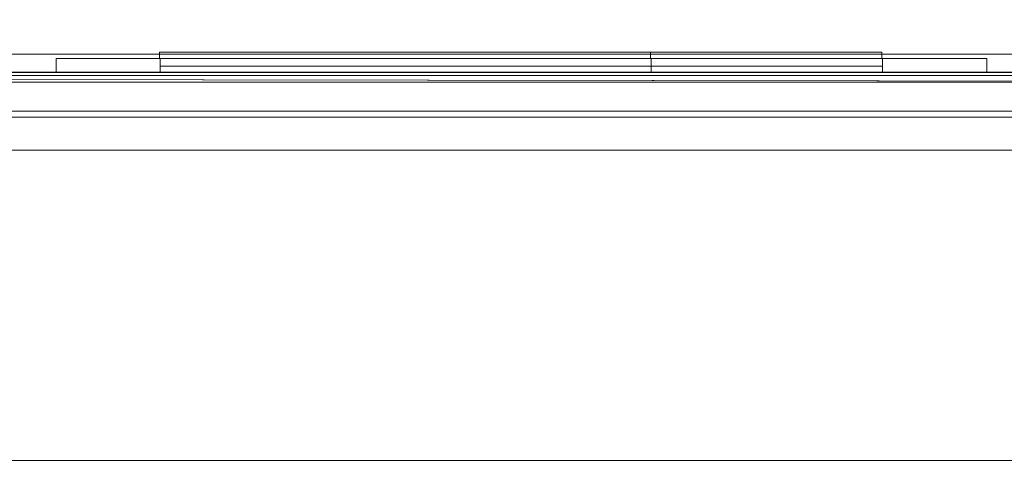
# Model space of a CAD drawing. Header units: inches. Extents: x 813 to 1305, y 19 to 194.
# Tile 215 of 256: x 1161.12 to 1167.46, y 104.09 to 107.07. Entities that reach past the tile are written whole.
import ezdxf

# ---------------------------------------------------------------- set-up
doc = ezdxf.new("R2010")
doc.units = ezdxf.units.IN
doc.header["$MEASUREMENT"] = 0
for name, color, linetype, true_color in [('CET color Grey2', 7, 'Continuous', 0x060606), ('CET color Grey98', 7, 'Continuous', 0xfafafa), ('CET color NavajoWhite4', 7, 'Continuous', 0x81775f)]:
    doc.layers.add(name, color=color, linetype=linetype, true_color=true_color)
doc.layers.add('CET Default', color=7, linetype='Continuous')

# ---------------------------------------------------------------- blocks, each defined once
blk = doc.blocks.new('*C217')
at = {"layer": 'CET color Grey98', "linetype": 'Continuous', "lineweight": 0}
for points, invisible_edges in [([(0.1181, -0.1181, 29), (84, 0, 28.8819), (0, 0, 28.8819), (0.1181, -0.1181, 29)], 9), ([(0, 0, 28.8819), (84, 0, 28.8819), (84, 0, 27.8681), (0, 0, 28.8819)], 4), ([(0, 0, 28.8819), (84, 0, 27.8681), (0, 0, 27.8681), (0, 0, 28.8819)], 9), ([(0, 0, 27.8681), (84, 0, 27.8681), (83.8819, -0.1181, 27.75), (0, 0, 27.8681)], 4), ([(0, 0, 27.8681), (83.8819, -0.1181, 27.75), (0.1181, -0.1181, 27.75), (0, 0, 27.8681)], 9), ([(0.1181, -0.1181, 29), (83.8819, -0.1181, 29), (84, 0, 28.8819), (0.1181, -0.1181, 29)], 4), ([(0.1181, -23.913, 29), (83.8819, -23.913, 29), (83.8819, -0.1181, 29), (0.1181, -23.913, 29)], 4), ([(0.1181, -23.913, 29), (83.8819, -0.1181, 29), (0.1181, -0.1181, 29), (0.1181, -23.913, 29)], 9), ([(0.1181, -0.1181, 27.75), (83.8819, -0.1181, 27.75), (83.8819, -0.1181, 29), (0.1181, -0.1181, 27.75)], 4), ([(0.1181, -0.1181, 27.75), (83.8819, -0.1181, 29), (0.1181, -0.1181, 29), (0.1181, -0.1181, 27.75)], 9)]:
    blk.add_3dface(points, dxfattribs=dict(at, invisible_edges=invisible_edges))
at = {"layer": 'CET color NavajoWhite4', "linetype": 'Continuous', "lineweight": 0}
for points, invisible_edges in [([(0.1181, -23.913, 27.75), (83.8819, -0.1181, 27.75), (83.8819, -23.913, 27.75), (0.1181, -23.913, 27.75)], 9), ([(0.1181, -23.913, 27.75), (0.1181, -0.1181, 27.75), (83.8819, -0.1181, 27.75), (0.1181, -23.913, 27.75)], 4)]:
    blk.add_3dface(points, dxfattribs=dict(at, invisible_edges=invisible_edges))
blk = doc.blocks.new('*C213')
at = {"layer": 'CET Default', "linetype": 'Continuous', "lineweight": 0, "rotation": 179.9999999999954}
blk.add_blockref('*C217', (415.7222, 919.8549), dxfattribs=at)
blk = doc.blocks.new('*C268')
at = {"layer": 'CET color Grey2', "linetype": 'Continuous', "lineweight": 0}
for points, invisible_edges in [([(40, 2.5, 32.1525), (2, 2.5, 32.1525), (2, 2.5, 34.0275), (40, 2.5, 32.1525)], 4), ([(40, 2.5, 32.1525), (2, 2.5, 34.0275), (40, 2.5, 34.0275), (40, 2.5, 32.1525)], 9), ([(2, 2.5, 32.1525), (40, 2.5, 32.1525), (40, 0.5, 32.1525), (2, 2.5, 32.1525)], 4), ([(2, 2.5, 32.1525), (40, 0.5, 32.1525), (2, 0.5, 32.1525), (2, 2.5, 32.1525)], 9), ([(2, 0.5, 34.0275), (40, 0.5, 34.0275), (40, 2.5, 34.0275), (2, 0.5, 34.0275)], 4), ([(2, 0.5, 34.0275), (40, 2.5, 34.0275), (2, 2.5, 34.0275), (2, 0.5, 34.0275)], 9), ([(40, 2.5, 48.4213), (2, 2.5, 48.4213), (2, 2.5, 49.4213), (40, 2.5, 48.4213)], 4), ([(40, 2.5, 48.4213), (2, 2.5, 49.4213), (40, 2.5, 49.4213), (40, 2.5, 48.4213)], 9), ([(2, 2.5, 48.4213), (40, 2.5, 48.4213), (40, 0.5, 48.4213), (2, 2.5, 48.4213)], 4), ([(2, 2.5, 48.4213), (40, 0.5, 48.4213), (2, 0.5, 48.4213), (2, 2.5, 48.4213)], 9), ([(2, 0.5, 49.4213), (40, 0.5, 49.4213), (40, 2.5, 49.4213), (2, 0.5, 49.4213)], 4), ([(2, 0.5, 49.4213), (40, 2.5, 49.4213), (2, 2.5, 49.4213), (2, 0.5, 49.4213)], 9), ([(40, 2.5, 8.59), (2, 2.5, 8.59), (2, 2.5, 9.59), (40, 2.5, 8.59)], 4), ([(40, 2.5, 8.59), (2, 2.5, 9.59), (40, 2.5, 9.59), (40, 2.5, 8.59)], 9), ([(2, 2.5, 8.59), (40, 2.5, 8.59), (40, 0.5, 8.59), (2, 2.5, 8.59)], 4), ([(2, 2.5, 8.59), (40, 0.5, 8.59), (2, 0.5, 8.59), (2, 2.5, 8.59)], 9), ([(2, 0.5, 9.59), (40, 0.5, 9.59), (40, 2.5, 9.59), (2, 0.5, 9.59)], 4), ([(2, 0.5, 9.59), (40, 2.5, 9.59), (2, 2.5, 9.59), (2, 0.5, 9.59)], 9), ([(40, 2.5, 0.5), (2, 2.5, 0.5), (2, 2.5, 1.5), (40, 2.5, 0.5)], 4), ([(40, 2.5, 0.5), (2, 2.5, 1.5), (40, 2.5, 1.5), (40, 2.5, 0.5)], 9), ([(2, 2.5, 0.5), (40, 2.5, 0.5), (40, 0.5, 0.5), (2, 2.5, 0.5)], 4), ([(2, 2.5, 0.5), (40, 0.5, 0.5), (2, 0.5, 0.5), (2, 2.5, 0.5)], 9), ([(2, 0.5, 1.5), (40, 0.5, 1.5), (40, 2.5, 1.5), (2, 0.5, 1.5)], 4), ([(2, 0.5, 1.5), (40, 2.5, 1.5), (2, 2.5, 1.5), (2, 0.5, 1.5)], 9), ([(2, 0.5, 32.1525), (40, 0.5, 32.1525), (40, 0.5, 34.0275), (2, 0.5, 32.1525)], 4), ([(2, 0.5, 32.1525), (40, 0.5, 34.0275), (2, 0.5, 34.0275), (2, 0.5, 32.1525)], 9), ([(2, 0.5, 48.4213), (40, 0.5, 48.4213), (40, 0.5, 49.4213), (2, 0.5, 48.4213)], 4), ([(2, 0.5, 48.4213), (40, 0.5, 49.4213), (2, 0.5, 49.4213), (2, 0.5, 48.4213)], 9), ([(2, 0.5, 8.59), (40, 0.5, 8.59), (40, 0.5, 9.59), (2, 0.5, 8.59)], 4), ([(2, 0.5, 8.59), (40, 0.5, 9.59), (2, 0.5, 9.59), (2, 0.5, 8.59)], 9), ([(2, 0.5, 0.5), (40, 0.5, 0.5), (40, 0.5, 1.5), (2, 0.5, 0.5)], 4), ([(2, 0.5, 0.5), (40, 0.5, 1.5), (2, 0.5, 1.5), (2, 0.5, 0.5)], 9)]:
    blk.add_3dface(points, dxfattribs=dict(at, invisible_edges=invisible_edges))
at = {"layer": 'CET color Grey98', "linetype": 'Continuous', "lineweight": 0}
for points, invisible_edges in [([(36.225, 3.09, 5.5505), (31.575, 3.09, 5.5505), (31.575, 3.1294, 5.5505), (36.225, 3.09, 5.5505)], 4), ([(36.225, 3.09, 5.5505), (31.575, 3.1294, 5.5505), (36.225, 3.1294, 5.5505), (36.225, 3.09, 5.5505)], 9), ([(36.225, 3.1294, 7.5505), (31.575, 3.1294, 7.5505), (31.575, 3.09, 7.5505), (36.225, 3.1294, 7.5505)], 4), ([(36.225, 3.1294, 7.5505), (31.575, 3.09, 7.5505), (36.225, 3.09, 7.5505), (36.225, 3.1294, 7.5505)], 9), ([(36.225, 3.1294, 5.5505), (31.575, 3.1294, 5.5505), (31.575, 3.1294, 7.5505), (36.225, 3.1294, 5.5505)], 4), ([(36.225, 3.1294, 5.5505), (31.575, 3.1294, 7.5505), (36.225, 3.1294, 7.5505), (36.225, 3.1294, 5.5505)], 9), ([(31.575, 3.1294, 5.5505), (31.575, 3.09, 5.5505), (31.575, 3.09, 7.5505), (31.575, 3.1294, 5.5505)], 4), ([(31.575, 3.1294, 5.5505), (31.575, 3.09, 7.5505), (31.575, 3.1294, 7.5505), (31.575, 3.1294, 5.5505)], 9), ([(31.575, 3.09, 5.0305), (31.575, 3.1294, 5.0305), (31.575, 3.1294, 3.3705), (31.575, 3.09, 5.0305)], 4), ([(31.575, 3.09, 5.0305), (31.575, 3.1294, 3.3705), (31.575, 3.09, 3.3705), (31.575, 3.09, 5.0305)], 9), ([(31.575, 3.09, 5.0305), (34.735, 3.09, 5.0305), (34.735, 3.1294, 5.0305), (31.575, 3.09, 5.0305)], 4), ([(31.575, 3.09, 5.0305), (34.735, 3.1294, 5.0305), (31.575, 3.1294, 5.0305), (31.575, 3.09, 5.0305)], 9), ([(31.575, 3.1294, 3.3705), (34.735, 3.1294, 3.3705), (34.735, 3.09, 3.3705), (31.575, 3.1294, 3.3705)], 4), ([(31.575, 3.1294, 3.3705), (34.735, 3.09, 3.3705), (31.575, 3.09, 3.3705), (31.575, 3.1294, 3.3705)], 9), ([(31.575, 3.1294, 5.0305), (34.735, 3.1294, 5.0305), (34.735, 3.1294, 3.3705), (31.575, 3.1294, 5.0305)], 4), ([(31.575, 3.1294, 5.0305), (34.735, 3.1294, 3.3705), (31.575, 3.1294, 3.3705), (31.575, 3.1294, 5.0305)], 9), ([(34.735, 3.1294, 5.0305), (34.735, 3.09, 5.0305), (34.735, 3.09, 3.3705), (34.735, 3.1294, 5.0305)], 4), ([(34.735, 3.1294, 5.0305), (34.735, 3.09, 3.3705), (34.735, 3.1294, 3.3705), (34.735, 3.1294, 5.0305)], 9), ([(36.225, 3.09, 5.5505), (36.225, 3.1294, 5.5505), (36.225, 3.1294, 7.5505), (36.225, 3.09, 5.5505)], 4), ([(36.225, 3.09, 5.5505), (36.225, 3.1294, 7.5505), (36.225, 3.09, 7.5505), (36.225, 3.09, 5.5505)], 9), ([(31.58, 3.09, 5.5455), (31.58, 3.09, 5.0305), (30.91, 3.09, 2.5955), (31.58, 3.09, 5.5455)], 15), ([(31.58, 3.09, 7.5455), (31.58, 3.09, 5.5455), (30.91, 3.09, 2.5955), (31.58, 3.09, 7.5455)], 6), ([(31.58, 3.09, 7.5455), (30.91, 3.09, 2.5955), (30.91, 3.09, 8.2155), (31.58, 3.09, 7.5455)], 13), ([(36.23, 3.09, 7.5455), (31.58, 3.09, 7.5455), (30.91, 3.09, 8.2155), (36.23, 3.09, 7.5455)], 6), ([(36.23, 3.09, 7.5455), (30.91, 3.09, 8.2155), (36.9, 3.09, 8.2155), (36.23, 3.09, 7.5455)], 13), ([(34.74, 3.09, 3.3705), (36.9, 3.09, 2.5955), (30.91, 3.09, 2.5955), (34.74, 3.09, 3.3705)], 13), ([(31.58, 3.09, 3.3705), (34.74, 3.09, 3.3705), (30.91, 3.09, 2.5955), (31.58, 3.09, 3.3705)], 6), ([(31.58, 3.09, 3.3705), (30.91, 3.09, 2.5955), (31.58, 3.09, 5.0305), (31.58, 3.09, 3.3705)], 11), ([(30.91, 3.09, 2.5955), (36.9, 3.09, 2.5955), (30.91, 3, 2.5955), (30.91, 3.09, 2.5955)], 2), ([(36.9, 3.09, 2.5955), (36.9, 3, 2.5955), (30.91, 3, 2.5955), (36.9, 3.09, 2.5955)], 4), ([(30.91, 3.09, 8.2155), (30.91, 3.09, 2.5955), (30.91, 3, 8.2155), (30.91, 3.09, 8.2155)], 2), ([(30.91, 3.09, 2.5955), (30.91, 3, 2.5955), (30.91, 3, 8.2155), (30.91, 3.09, 2.5955)], 4), ([(36.9, 3.09, 8.2155), (30.91, 3.09, 8.2155), (36.9, 3, 8.2155), (36.9, 3.09, 8.2155)], 2), ([(30.91, 3.09, 8.2155), (30.91, 3, 8.2155), (36.9, 3, 8.2155), (30.91, 3.09, 8.2155)], 4), ([(31.575, 3.09, 5.5505), (36.225, 3.09, 5.5505), (36.225, 3.09, 7.5505), (31.575, 3.09, 5.5505)], 4), ([(31.575, 3.09, 5.5505), (36.225, 3.09, 7.5505), (31.575, 3.09, 7.5505), (31.575, 3.09, 5.5505)], 9), ([(34.735, 3.09, 5.0305), (31.575, 3.09, 5.0305), (31.575, 3.09, 3.3705), (34.735, 3.09, 5.0305)], 4), ([(34.735, 3.09, 5.0305), (31.575, 3.09, 3.3705), (34.735, 3.09, 3.3705), (34.735, 3.09, 5.0305)], 9), ([(31.58, 3.09, 5.5455), (31.58, 3.09, 7.5455), (31.58, 3, 5.5455), (31.58, 3.09, 5.5455)], 2), ([(31.58, 3.09, 7.5455), (31.58, 3, 7.5455), (31.58, 3, 5.5455), (31.58, 3.09, 7.5455)], 4), ([(36.23, 3.09, 5.5455), (31.58, 3.09, 5.5455), (36.23, 3, 5.5455), (36.23, 3.09, 5.5455)], 2), ([(31.58, 3.09, 5.5455), (31.58, 3, 5.5455), (36.23, 3, 5.5455), (31.58, 3.09, 5.5455)], 4), ([(31.58, 3.09, 5.0305), (34.74, 3.09, 5.0305), (31.58, 3, 5.0305), (31.58, 3.09, 5.0305)], 2), ([(34.74, 3.09, 5.0305), (34.74, 3, 5.0305), (31.58, 3, 5.0305), (34.74, 3.09, 5.0305)], 4), ([(31.58, 3.09, 3.3705), (31.58, 3.09, 5.0305), (31.58, 3, 3.3705), (31.58, 3.09, 3.3705)], 2), ([(31.58, 3.09, 5.0305), (31.58, 3, 5.0305), (31.58, 3, 3.3705), (31.58, 3.09, 5.0305)], 4), ([(34.74, 3.09, 3.3705), (31.58, 3.09, 3.3705), (34.74, 3, 3.3705), (34.74, 3.09, 3.3705)], 2), ([(31.58, 3.09, 3.3705), (31.58, 3, 3.3705), (34.74, 3, 3.3705), (31.58, 3.09, 3.3705)], 4), ([(31.58, 3.09, 5.5455), (36.23, 3.09, 5.5455), (34.74, 3.09, 5.0305), (31.58, 3.09, 5.5455)], 6), ([(31.58, 3.09, 5.5455), (34.74, 3.09, 5.0305), (31.58, 3.09, 5.0305), (31.58, 3.09, 5.5455)], 13), ([(31.58, 3.09, 7.5455), (36.23, 3.09, 7.5455), (31.58, 3, 7.5455), (31.58, 3.09, 7.5455)], 2), ([(36.23, 3.09, 7.5455), (36.23, 3, 7.5455), (31.58, 3, 7.5455), (36.23, 3.09, 7.5455)], 4), ([(36.1675, 3.09, 5.608), (31.6425, 3.09, 5.608), (31.6425, 3.09, 7.483), (36.1675, 3.09, 5.608)], 4), ([(36.1675, 3.09, 5.608), (31.6425, 3.09, 7.483), (36.1675, 3.09, 7.483), (36.1675, 3.09, 5.608)], 9), ([(34.6775, 3.09, 3.433), (31.6425, 3.09, 3.433), (31.6425, 3.09, 4.968), (34.6775, 3.09, 3.433)], 4), ([(34.6775, 3.09, 3.433), (31.6425, 3.09, 4.968), (34.6775, 3.09, 4.968), (34.6775, 3.09, 3.433)], 9), ([(34.74, 3.09, 5.0305), (34.74, 3.09, 3.3705), (34.74, 3, 5.0305), (34.74, 3.09, 5.0305)], 2), ([(34.74, 3.09, 3.3705), (34.74, 3, 3.3705), (34.74, 3, 5.0305), (34.74, 3.09, 3.3705)], 4), ([(36.23, 3.09, 5.5455), (34.74, 3.09, 3.3705), (34.74, 3.09, 5.0305), (36.23, 3.09, 5.5455)], 13), ([(34.74, 3.09, 3.3705), (36.23, 3.09, 5.5455), (36.9, 3.09, 2.5955), (34.74, 3.09, 3.3705)], 15), ([(36.23, 3.09, 5.5455), (36.23, 3.09, 7.5455), (36.9, 3.09, 8.2155), (36.23, 3.09, 5.5455)], 6), ([(36.23, 3.09, 5.5455), (36.9, 3.09, 8.2155), (36.9, 3.09, 2.5955), (36.23, 3.09, 5.5455)], 13), ([(36.23, 3.09, 7.5455), (36.23, 3.09, 5.5455), (36.23, 3, 7.5455), (36.23, 3.09, 7.5455)], 2), ([(36.23, 3.09, 5.5455), (36.23, 3, 5.5455), (36.23, 3, 7.5455), (36.23, 3.09, 5.5455)], 4), ([(36.9, 3.09, 2.5955), (36.9, 3.09, 8.2155), (36.9, 3, 2.5955), (36.9, 3.09, 2.5955)], 2), ([(36.9, 3.09, 8.2155), (36.9, 3, 8.2155), (36.9, 3, 2.5955), (36.9, 3.09, 8.2155)], 4), ([(42, 3, 0.5625), (0, 3, 0.5625), (0, 3, 0.8675), (42, 3, 0.5625)], 4), ([(42, 3, 0.5625), (0, 3, 0.8675), (42, 3, 0.8675), (42, 3, 0.5625)], 9), ([(42, 3, 0.8675), (0, 3, 0.8675), (0, 2.9375, 0.93), (42, 3, 0.8675)], 4), ([(42, 3, 0.8675), (0, 2.9375, 0.93), (42, 2.9375, 0.93), (42, 3, 0.8675)], 9), ([(41.9803, 3, 1.18), (0.0197, 3, 1.18), (0.0197, 3, 8.84), (41.9803, 3, 1.18)], 4), ([(41.9803, 3, 1.18), (0.0197, 3, 8.84), (41.9803, 3, 8.84), (41.9803, 3, 1.18)], 9), ([(41.9803, 3, 8.84), (0.0197, 3, 8.84), (0.0197, 2.9375, 8.9025), (41.9803, 3, 8.84)], 4), ([(41.9803, 3, 8.84), (0.0197, 2.9375, 8.9025), (41.9803, 2.9375, 8.9025), (41.9803, 3, 8.84)], 9), ([(0.0312, 0.0197, 49.5), (41.9687, 0.0197, 49.5), (41.9687, 2.9803, 49.5), (0.0312, 0.0197, 49.5)], 4), ([(0.0312, 0.0197, 49.5), (41.9687, 2.9803, 49.5), (0.0312, 2.9803, 49.5), (0.0312, 0.0197, 49.5)], 9), ([(0.0312, 2.9803, 49.5), (41.9687, 2.9803, 49.5), (41.9687, 2.9803, 49.25), (0.0312, 2.9803, 49.5)], 4), ([(0.0312, 2.9803, 49.5), (41.9687, 2.9803, 49.25), (0.0312, 2.9803, 49.25), (0.0312, 2.9803, 49.5)], 9), ([(0.0312, 2.9803, 49.25), (41.9687, 2.9803, 49.25), (41.9687, 0.0197, 49.25), (0.0312, 2.9803, 49.25)], 4), ([(0.0312, 2.9803, 49.25), (41.9687, 0.0197, 49.25), (0.0312, 0.0197, 49.25), (0.0312, 2.9803, 49.25)], 9), ([(41.8125, 2.9375, 9.09), (0.1875, 3, 9.1525), (41.8125, 3, 9.1525), (41.8125, 2.9375, 9.09)], 9), ([(41.8125, 2.9375, 9.09), (0.1875, 2.9375, 9.09), (0.1875, 3, 9.1525), (41.8125, 2.9375, 9.09)], 4), ([(41.8125, 3, 9.1525), (0.1875, 3, 32.9025), (41.8125, 3, 32.9025), (41.8125, 3, 9.1525)], 9), ([(41.8125, 3, 9.1525), (0.1875, 3, 9.1525), (0.1875, 3, 32.9025), (41.8125, 3, 9.1525)], 4), ([(41.8125, 3, 32.9025), (0.1875, 2.9375, 32.965), (41.8125, 2.9375, 32.965), (41.8125, 3, 32.9025)], 9), ([(41.8125, 3, 32.9025), (0.1875, 3, 32.9025), (0.1875, 2.9375, 32.965), (41.8125, 3, 32.9025)], 4), ([(41.8125, 3, 33.26), (41.8125, 2.75, 33.26), (0.1875, 3, 33.26), (41.8125, 3, 33.26)], 2), ([(0.1875, 3, 33.26), (41.8125, 2.75, 33.26), (0.1875, 2.75, 33.26), (0.1875, 3, 33.26)], 9), ([(41.8125, 3, 33.26), (0.1875, 3, 33.26), (0.1875, 3, 35.005), (41.8125, 3, 33.26)], 4), ([(41.8125, 3, 33.26), (0.1875, 3, 35.005), (41.8125, 3, 35.005), (41.8125, 3, 33.26)], 9), ([(41.8125, 2.75, 34.92), (41.8125, 3, 34.92), (0.1875, 3, 34.92), (41.8125, 2.75, 34.92)], 4), ([(41.8125, 2.75, 34.92), (0.1875, 3, 34.92), (0.1875, 2.75, 34.92), (41.8125, 2.75, 34.92)], 9), ([(41.8125, 3, 35.26), (41.8125, 2.75, 35.26), (0.1875, 3, 35.26), (41.8125, 3, 35.26)], 2), ([(0.1875, 3, 35.26), (41.8125, 2.75, 35.26), (0.1875, 2.75, 35.26), (0.1875, 3, 35.26)], 9), ([(41.8125, 3, 35.26), (0.1875, 3, 35.26), (0.1875, 3, 37.005), (41.8125, 3, 35.26)], 4), ([(41.8125, 3, 35.26), (0.1875, 3, 37.005), (41.8125, 3, 37.005), (41.8125, 3, 35.26)], 9), ([(41.8125, 2.75, 36.92), (41.8125, 3, 36.92), (0.1875, 3, 36.92), (41.8125, 2.75, 36.92)], 4), ([(41.8125, 2.75, 36.92), (0.1875, 3, 36.92), (0.1875, 2.75, 36.92), (41.8125, 2.75, 36.92)], 9), ([(41.8125, 3, 37.26), (41.8125, 2.75, 37.26), (0.1875, 3, 37.26), (41.8125, 3, 37.26)], 2), ([(0.1875, 3, 37.26), (41.8125, 2.75, 37.26), (0.1875, 2.75, 37.26), (0.1875, 3, 37.26)], 9), ([(41.8125, 3, 37.26), (0.1875, 3, 37.26), (0.1875, 3, 39.005), (41.8125, 3, 37.26)], 4), ([(41.8125, 3, 37.26), (0.1875, 3, 39.005), (41.8125, 3, 39.005), (41.8125, 3, 37.26)], 9), ([(41.8125, 2.75, 38.92), (41.8125, 3, 38.92), (0.1875, 3, 38.92), (41.8125, 2.75, 38.92)], 4), ([(41.8125, 2.75, 38.92), (0.1875, 3, 38.92), (0.1875, 2.75, 38.92), (41.8125, 2.75, 38.92)], 9), ([(41.8125, 3, 39.26), (41.8125, 2.75, 39.26), (0.1875, 3, 39.26), (41.8125, 3, 39.26)], 2), ([(0.1875, 3, 39.26), (41.8125, 2.75, 39.26), (0.1875, 2.75, 39.26), (0.1875, 3, 39.26)], 9), ([(41.8125, 3, 39.26), (0.1875, 3, 39.26), (0.1875, 3, 41.005), (41.8125, 3, 39.26)], 4), ([(41.8125, 3, 39.26), (0.1875, 3, 41.005), (41.8125, 3, 41.005), (41.8125, 3, 39.26)], 9), ([(41.8125, 2.75, 40.92), (41.8125, 3, 40.92), (0.1875, 3, 40.92), (41.8125, 2.75, 40.92)], 4), ([(41.8125, 2.75, 40.92), (0.1875, 3, 40.92), (0.1875, 2.75, 40.92), (41.8125, 2.75, 40.92)], 9), ([(41.8125, 3, 41.26), (41.8125, 2.75, 41.26), (0.1875, 3, 41.26), (41.8125, 3, 41.26)], 2), ([(0.1875, 3, 41.26), (41.8125, 2.75, 41.26), (0.1875, 2.75, 41.26), (0.1875, 3, 41.26)], 9), ([(41.8125, 3, 41.26), (0.1875, 3, 41.26), (0.1875, 3, 43.005), (41.8125, 3, 41.26)], 4), ([(41.8125, 3, 41.26), (0.1875, 3, 43.005), (41.8125, 3, 43.005), (41.8125, 3, 41.26)], 9), ([(41.8125, 2.75, 42.92), (41.8125, 3, 42.92), (0.1875, 3, 42.92), (41.8125, 2.75, 42.92)], 4), ([(41.8125, 2.75, 42.92), (0.1875, 3, 42.92), (0.1875, 2.75, 42.92), (41.8125, 2.75, 42.92)], 9), ([(41.8125, 3, 43.26), (41.8125, 2.75, 43.26), (0.1875, 3, 43.26), (41.8125, 3, 43.26)], 2), ([(0.1875, 3, 43.26), (41.8125, 2.75, 43.26), (0.1875, 2.75, 43.26), (0.1875, 3, 43.26)], 9), ([(41.8125, 3, 43.26), (0.1875, 3, 43.26), (0.1875, 3, 45.005), (41.8125, 3, 43.26)], 4), ([(41.8125, 3, 43.26), (0.1875, 3, 45.005), (41.8125, 3, 45.005), (41.8125, 3, 43.26)], 9), ([(41.8125, 2.75, 44.92), (41.8125, 3, 44.92), (0.1875, 3, 44.92), (41.8125, 2.75, 44.92)], 4), ([(41.8125, 2.75, 44.92), (0.1875, 3, 44.92), (0.1875, 2.75, 44.92), (41.8125, 2.75, 44.92)], 9), ([(41.8125, 3, 45.26), (41.8125, 2.75, 45.26), (0.1875, 3, 45.26), (41.8125, 3, 45.26)], 2), ([(0.1875, 3, 45.26), (41.8125, 2.75, 45.26), (0.1875, 2.75, 45.26), (0.1875, 3, 45.26)], 9), ([(41.8125, 3, 45.26), (0.1875, 3, 45.26), (0.1875, 3, 47.005), (41.8125, 3, 45.26)], 4), ([(41.8125, 3, 45.26), (0.1875, 3, 47.005), (41.8125, 3, 47.005), (41.8125, 3, 45.26)], 9), ([(41.8125, 2.75, 46.92), (41.8125, 3, 46.92), (0.1875, 3, 46.92), (41.8125, 2.75, 46.92)], 4), ([(41.8125, 2.75, 46.92), (0.1875, 3, 46.92), (0.1875, 2.75, 46.92), (41.8125, 2.75, 46.92)], 9), ([(41.8125, 3, 47.26), (41.8125, 2.75, 47.26), (0.1875, 3, 47.26), (41.8125, 3, 47.26)], 2), ([(0.1875, 3, 47.26), (41.8125, 2.75, 47.26), (0.1875, 2.75, 47.26), (0.1875, 3, 47.26)], 9), ([(41.8125, 3, 47.26), (0.1875, 3, 47.26), (0.1875, 3, 49.005), (41.8125, 3, 47.26)], 4), ([(41.8125, 3, 47.26), (0.1875, 3, 49.005), (41.8125, 3, 49.005), (41.8125, 3, 47.26)], 9), ([(31.58, 3, 5.0305), (30.91, 3, 2.5955), (31.58, 3, 3.3705), (31.58, 3, 5.0305)], 2), ([(30.91, 3, 2.5955), (34.74, 3, 3.3705), (31.58, 3, 3.3705), (30.91, 3, 2.5955)], 13), ([(30.91, 3, 2.5955), (36.9, 3, 2.5955), (34.74, 3, 3.3705), (30.91, 3, 2.5955)], 6), ([(36.9, 3, 8.2155), (30.91, 3, 8.2155), (36.23, 3, 7.5455), (36.9, 3, 8.2155)], 6), ([(30.91, 3, 8.2155), (31.58, 3, 7.5455), (36.23, 3, 7.5455), (30.91, 3, 8.2155)], 13), ([(30.91, 3, 8.2155), (30.91, 3, 2.5955), (31.58, 3, 7.5455), (30.91, 3, 8.2155)], 6), ([(30.91, 3, 2.5955), (31.58, 3, 5.5455), (31.58, 3, 7.5455), (30.91, 3, 2.5955)], 4), ([(36.23, 3.0394, 5.5455), (31.58, 3.0394, 5.5455), (31.58, 3.0394, 7.5455), (36.23, 3.0394, 5.5455)], 4), ([(36.23, 3.0394, 5.5455), (31.58, 3.0394, 7.5455), (36.23, 3.0394, 7.5455), (36.23, 3.0394, 5.5455)], 9), ([(34.74, 3.0394, 3.3705), (31.58, 3.0394, 3.3705), (31.58, 3.0394, 5.0305), (34.74, 3.0394, 3.3705)], 4), ([(34.74, 3.0394, 3.3705), (31.58, 3.0394, 5.0305), (34.74, 3.0394, 5.0305), (34.74, 3.0394, 3.3705)], 9), ([(31.58, 3, 5.0305), (34.74, 3, 5.0305), (31.58, 3, 5.5455), (31.58, 3, 5.0305)], 2), ([(34.74, 3, 5.0305), (36.23, 3, 5.5455), (31.58, 3, 5.5455), (34.74, 3, 5.0305)], 13), ([(36.9, 3, 2.5955), (36.23, 3, 5.5455), (34.74, 3, 3.3705), (36.9, 3, 2.5955)], 15), ([(34.74, 3, 5.0305), (34.74, 3, 3.3705), (36.23, 3, 5.5455), (34.74, 3, 5.0305)], 6), ([(36.9, 3, 2.5955), (36.9, 3, 8.2155), (36.23, 3, 5.5455), (36.9, 3, 2.5955)], 6), ([(36.9, 3, 8.2155), (36.23, 3, 7.5455), (36.23, 3, 5.5455), (36.9, 3, 8.2155)], 13), ([(42, 2.9375, 0.93), (0, 2.9375, 0.93), (0, 2.75, 0.93), (42, 2.9375, 0.93)], 4), ([(42, 2.9375, 0.93), (0, 2.75, 0.93), (42, 2.75, 0.93), (42, 2.9375, 0.93)], 9), ([(42, 2.75, 0.5), (0, 2.75, 0.5), (0, 2.9375, 0.5), (42, 2.75, 0.5)], 4), ([(42, 2.75, 0.5), (0, 2.9375, 0.5), (42, 2.9375, 0.5), (42, 2.75, 0.5)], 9), ([(41.9803, 2.9375, 8.9025), (0.0197, 2.9375, 8.9025), (0.0197, 2.75, 8.9025), (41.9803, 2.9375, 8.9025)], 4), ([(41.9803, 2.9375, 8.9025), (0.0197, 2.75, 8.9025), (41.9803, 2.75, 8.9025), (41.9803, 2.9375, 8.9025)], 9), ([(41.9803, 2.75, 1.1175), (0.0197, 2.75, 1.1175), (0.0197, 2.9375, 1.1175), (41.9803, 2.75, 1.1175)], 4), ([(41.9803, 2.75, 1.1175), (0.0197, 2.9375, 1.1175), (41.9803, 2.9375, 1.1175), (41.9803, 2.75, 1.1175)], 9), ([(41.8125, 2.75, 9.09), (0.1875, 2.9375, 9.09), (41.8125, 2.9375, 9.09), (41.8125, 2.75, 9.09)], 9), ([(41.8125, 2.75, 9.09), (0.1875, 2.75, 9.09), (0.1875, 2.9375, 9.09), (41.8125, 2.75, 9.09)], 4), ([(41.8125, 2.9375, 32.965), (0.1875, 2.75, 32.965), (41.8125, 2.75, 32.965), (41.8125, 2.9375, 32.965)], 9), ([(41.8125, 2.9375, 32.965), (0.1875, 2.9375, 32.965), (0.1875, 2.75, 32.965), (41.8125, 2.9375, 32.965)], 4), ([(42, 2.75, 0.93), (0, 2.75, 0.93), (0, 2.75, 0.5), (42, 2.75, 0.93)], 4), ([(42, 2.75, 0.93), (0, 2.75, 0.5), (42, 2.75, 0.5), (42, 2.75, 0.93)], 9), ([(41.9803, 2.75, 8.9025), (0.0197, 2.75, 8.9025), (0.0197, 2.75, 1.1175), (41.9803, 2.75, 8.9025)], 4), ([(41.9803, 2.75, 8.9025), (0.0197, 2.75, 1.1175), (41.9803, 2.75, 1.1175), (41.9803, 2.75, 8.9025)], 9), ([(41.9803, 2.7106, 0.93), (0.0197, 2.7106, 0.93), (0.0197, 2.75, 0.93), (41.9803, 2.7106, 0.93)], 4), ([(41.9803, 2.7106, 0.93), (0.0197, 2.75, 0.93), (41.9803, 2.75, 0.93), (41.9803, 2.7106, 0.93)], 9), ([(41.9803, 2.75, 1.1175), (0.0197, 2.75, 1.1175), (0.0197, 2.7106, 1.1175), (41.9803, 2.75, 1.1175)], 4), ([(41.9803, 2.75, 1.1175), (0.0197, 2.7106, 1.1175), (41.9803, 2.7106, 1.1175), (41.9803, 2.75, 1.1175)], 9), ([(41.9803, 2.75, 0.93), (0.0197, 2.75, 0.93), (0.0197, 2.75, 1.1175), (41.9803, 2.75, 0.93)], 4), ([(41.9803, 2.75, 0.93), (0.0197, 2.75, 1.1175), (41.9803, 2.75, 1.1175), (41.9803, 2.75, 0.93)], 9), ([(41.9803, 2.7106, 8.9025), (0.0197, 2.7106, 8.9025), (0.0197, 2.75, 8.9025), (41.9803, 2.7106, 8.9025)], 4), ([(41.9803, 2.7106, 8.9025), (0.0197, 2.75, 8.9025), (41.9803, 2.75, 8.9025), (41.9803, 2.7106, 8.9025)], 9), ([(41.9803, 2.75, 9.09), (0.0197, 2.75, 9.09), (0.0197, 2.7106, 9.09), (41.9803, 2.75, 9.09)], 4), ([(41.9803, 2.75, 9.09), (0.0197, 2.7106, 9.09), (41.9803, 2.7106, 9.09), (41.9803, 2.75, 9.09)], 9), ([(41.9803, 2.75, 8.9025), (0.0197, 2.75, 8.9025), (0.0197, 2.75, 9.09), (41.9803, 2.75, 8.9025)], 4), ([(41.9803, 2.75, 8.9025), (0.0197, 2.75, 9.09), (41.9803, 2.75, 9.09), (41.9803, 2.75, 8.9025)], 9), ([(41.8125, 2.75, 32.965), (0.1875, 2.75, 9.09), (41.8125, 2.75, 9.09), (41.8125, 2.75, 32.965)], 9), ([(41.8125, 2.75, 32.965), (0.1875, 2.75, 32.965), (0.1875, 2.75, 9.09), (41.8125, 2.75, 32.965)], 4), ([(41.8125, 2.75, 32.92), (0.1875, 2.75, 32.92), (0.1875, 2.75, 33.26), (41.8125, 2.75, 32.92)], 4), ([(41.8125, 2.75, 32.92), (0.1875, 2.75, 33.26), (41.8125, 2.75, 33.26), (41.8125, 2.75, 32.92)], 9), ([(41.8125, 2.75, 34.92), (0.1875, 2.75, 34.92), (0.1875, 2.75, 35.26), (41.8125, 2.75, 34.92)], 4), ([(41.8125, 2.75, 34.92), (0.1875, 2.75, 35.26), (41.8125, 2.75, 35.26), (41.8125, 2.75, 34.92)], 9), ([(41.8125, 2.75, 36.92), (0.1875, 2.75, 36.92), (0.1875, 2.75, 37.26), (41.8125, 2.75, 36.92)], 4), ([(41.8125, 2.75, 36.92), (0.1875, 2.75, 37.26), (41.8125, 2.75, 37.26), (41.8125, 2.75, 36.92)], 9), ([(41.8125, 2.75, 38.92), (0.1875, 2.75, 38.92), (0.1875, 2.75, 39.26), (41.8125, 2.75, 38.92)], 4), ([(41.8125, 2.75, 38.92), (0.1875, 2.75, 39.26), (41.8125, 2.75, 39.26), (41.8125, 2.75, 38.92)], 9), ([(41.8125, 2.75, 40.92), (0.1875, 2.75, 40.92), (0.1875, 2.75, 41.26), (41.8125, 2.75, 40.92)], 4), ([(41.8125, 2.75, 40.92), (0.1875, 2.75, 41.26), (41.8125, 2.75, 41.26), (41.8125, 2.75, 40.92)], 9), ([(41.8125, 2.75, 42.92), (0.1875, 2.75, 42.92), (0.1875, 2.75, 43.26), (41.8125, 2.75, 42.92)], 4), ([(41.8125, 2.75, 42.92), (0.1875, 2.75, 43.26), (41.8125, 2.75, 43.26), (41.8125, 2.75, 42.92)], 9), ([(41.8125, 2.75, 44.92), (0.1875, 2.75, 44.92), (0.1875, 2.75, 45.26), (41.8125, 2.75, 44.92)], 4), ([(41.8125, 2.75, 44.92), (0.1875, 2.75, 45.26), (41.8125, 2.75, 45.26), (41.8125, 2.75, 44.92)], 9), ([(41.8125, 2.75, 46.92), (0.1875, 2.75, 46.92), (0.1875, 2.75, 47.26), (41.8125, 2.75, 46.92)], 4), ([(41.8125, 2.75, 46.92), (0.1875, 2.75, 47.26), (41.8125, 2.75, 47.26), (41.8125, 2.75, 46.92)], 9), ([(0.0197, 2.7106, 0.93), (41.9803, 2.7106, 0.93), (41.9803, 2.7106, 1.1175), (0.0197, 2.7106, 0.93)], 4), ([(0.0197, 2.7106, 0.93), (41.9803, 2.7106, 1.1175), (0.0197, 2.7106, 1.1175), (0.0197, 2.7106, 0.93)], 9), ([(0.0197, 2.7106, 8.9025), (41.9803, 2.7106, 8.9025), (41.9803, 2.7106, 9.09), (0.0197, 2.7106, 8.9025)], 4), ([(0.0197, 2.7106, 8.9025), (41.9803, 2.7106, 9.09), (0.0197, 2.7106, 9.09), (0.0197, 2.7106, 8.9025)], 9)]:
    blk.add_3dface(points, dxfattribs=dict(at, invisible_edges=invisible_edges))
for points in [[(42, 2.9375, 0.5), (0, 2.9375, 0.5), (0, 3, 0.5625), (42, 2.9375, 0.5)], [(42, 2.9375, 0.5), (0, 3, 0.5625), (42, 3, 0.5625), (42, 2.9375, 0.5)], [(41.9803, 2.9375, 1.1175), (0.0197, 2.9375, 1.1175), (0.0197, 3, 1.18), (41.9803, 2.9375, 1.1175)], [(41.9803, 2.9375, 1.1175), (0.0197, 3, 1.18), (41.9803, 3, 1.18), (41.9803, 2.9375, 1.1175)], [(30.91, 3, 2.5955), (31.58, 3, 5.0305), (31.58, 3, 5.5455), (30.91, 3, 2.5955)]]:
    blk.add_3dface(points, dxfattribs=at)
blk = doc.blocks.new('*C269')
at = {"layer": 'CET Default', "linetype": 'Continuous', "lineweight": 0, "rotation": 359.9999999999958}
blk.add_blockref('*C268', (331.7222, 916.8549), dxfattribs=at)
blk = doc.blocks.new('*C250')
at = {"layer": 'CET color Grey98', "linetype": 'Continuous', "lineweight": 0}
for points, invisible_edges in [([(41.49, 14, 65), (0.5, 14, 65), (0.5, 14, 65.5), (41.49, 14, 65)], 4), ([(41.49, 14, 65), (0.5, 14, 65.5), (41.49, 14, 65.5), (41.49, 14, 65)], 9), ([(0.5, 14, 65), (41.49, 14, 65), (41.49, 0.3125, 65), (0.5, 14, 65)], 4), ([(0.5, 14, 65), (41.49, 0.3125, 65), (0.5, 0.3125, 65), (0.5, 14, 65)], 9), ([(0.5, 0.3125, 65.5), (41.49, 0.3125, 65.5), (41.49, 14, 65.5), (0.5, 0.3125, 65.5)], 4), ([(0.5, 0.3125, 65.5), (41.49, 14, 65.5), (0.5, 14, 65.5), (0.5, 0.3125, 65.5)], 9), ([(41.49, 14, 49.5), (0.5, 14, 49.5), (0.5, 14, 65), (41.49, 14, 49.5)], 4), ([(41.49, 14, 49.5), (0.5, 14, 65), (41.49, 14, 65), (41.49, 14, 49.5)], 9), ([(0.5, 14, 49.5), (41.49, 14, 49.5), (41.49, 13.5, 49.5), (0.5, 14, 49.5)], 4), ([(0.5, 14, 49.5), (41.49, 13.5, 49.5), (0.5, 13.5, 49.5), (0.5, 14, 49.5)], 9), ([(0.5, 13.5, 65), (41.49, 13.5, 65), (41.49, 14, 65), (0.5, 13.5, 65)], 4), ([(0.5, 13.5, 65), (41.49, 14, 65), (0.5, 14, 65), (0.5, 13.5, 65)], 9), ([(41.49, 13.999, 51), (0.51, 13.999, 51), (0.51, 13.999, 51.5), (41.49, 13.999, 51)], 4), ([(41.49, 13.999, 51), (0.51, 13.999, 51.5), (41.49, 13.999, 51.5), (41.49, 13.999, 51)], 9), ([(0.51, 13.999, 51), (41.49, 13.999, 51), (41.49, 0.3125, 51), (0.51, 13.999, 51)], 4), ([(0.51, 13.999, 51), (41.49, 0.3125, 51), (0.51, 0.3125, 51), (0.51, 13.999, 51)], 9), ([(0.51, 0.3125, 51.5), (41.49, 0.3125, 51.5), (41.49, 13.999, 51.5), (0.51, 0.3125, 51.5)], 4), ([(0.51, 0.3125, 51.5), (41.49, 13.999, 51.5), (0.51, 13.999, 51.5), (0.51, 0.3125, 51.5)], 9)]:
    blk.add_3dface(points, dxfattribs=dict(at, invisible_edges=invisible_edges))
blk = doc.blocks.new('*C194')
at = {"layer": 'CET Default', "linetype": 'Continuous', "lineweight": 0, "rotation": 179.9999999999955}
blk.add_blockref('*C250', (415.7222, 933.8549), dxfattribs=at)

msp = doc.modelspace()

# ---------------------------------------------------------------- block references
at = {"layer": 'CET Default', "linetype": 'Continuous', "lineweight": 0}
for name, p in [('*C213', (798.7199, -813.1289)), ('*C194', (756.7399, -813.1289)), ('*C269', (798.7199, -813.1289))]:
    msp.add_blockref(name, p, dxfattribs=at)

doc.saveas('drawing.dxf')
